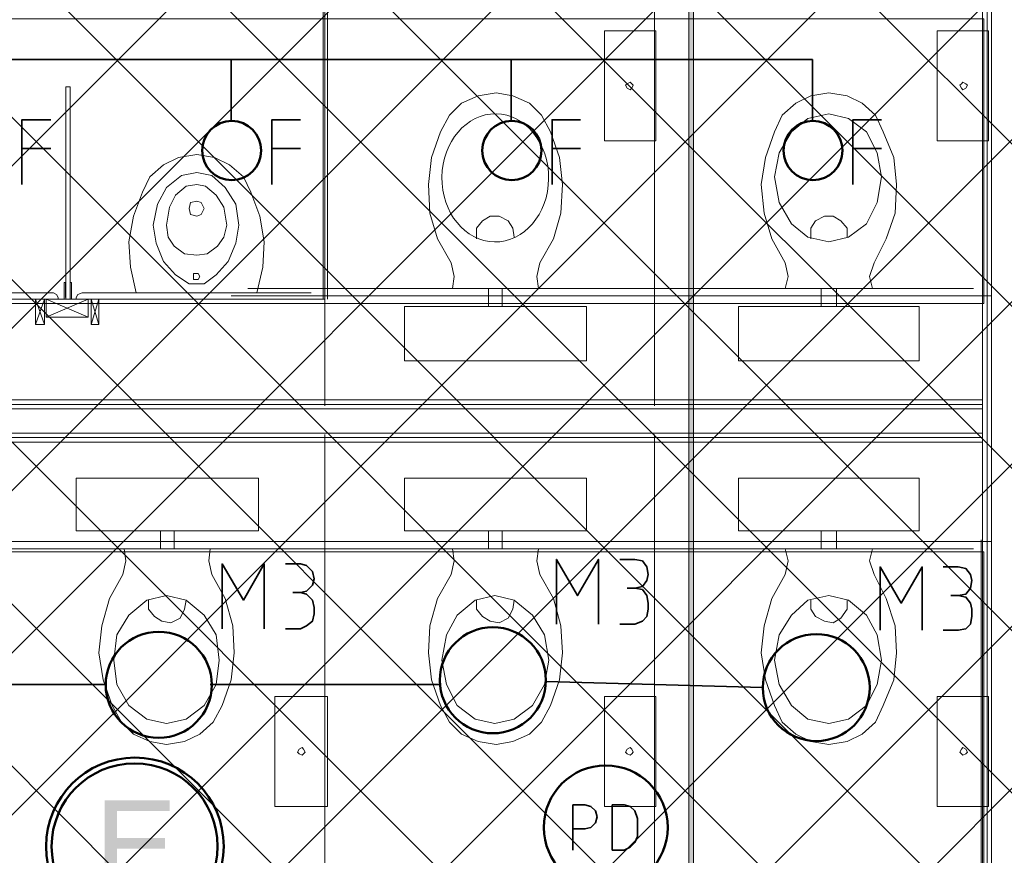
# Model space of a CAD drawing. Header units: millimetres. Extents: x 0.9 to 32.8, y 0.3 to 23.1.
# Tile 40 of 111: x 3 to 4.1, y 14.3 to 15.2. Entities that reach past the tile are written whole.
import ezdxf

# ---------------------------------------------------------------- set-up
doc = ezdxf.new("R2010")
doc.units = ezdxf.units.MM
doc.layers.add('PDF_Geometry', color=9, linetype='Continuous', true_color=0x808080)
doc.layers.add('PDF_Solid Fills', color=7, linetype='Continuous')

msp = doc.modelspace()

# ---------------------------------------------------------------- hatches: boundary and pattern name
h = msp.add_hatch()
h.set_pattern_fill('ANSI37', color=256, scale=0.04)
h.paths.add_polyline_path([(2.2693, 20.3277), (5.0592, 20.3277), (5.0592, 12.9796), (2.2693, 12.9796)])
at = {"layer": 'PDF_Solid Fills', "true_color": 0x808080, "transparency": 33554559}
msp.add_hatch(color=8, dxfattribs=at).paths.add_polyline_path([(3.7792, 22.9427), (3.7758, 22.9427), (3.7758, 0.435), (3.781, 0.435), (3.781, 22.9427)])
at = {"layer": 'PDF_Solid Fills', "transparency": 33554559}
msp.add_hatch(color=256, dxfattribs=at).paths.add_polyline_path([(3.201, 14.3579), (3.1292, 14.3579), (3.1292, 14.2595), (3.2025, 14.2595), (3.2025, 14.2712), (3.1427, 14.2712), (3.1427, 14.3045), (3.196, 14.3045), (3.196, 14.3162), (3.1427, 14.3162), (3.1427, 14.3462), (3.201, 14.3462)])

# ---------------------------------------------------------------- linework, layer by layer
at = {"layer": 'PDF_Geometry', "lineweight": 5}
msp.add_lwpolyline([(3.781, 0.435), (3.781, 22.9427), (3.7792, 22.9427), (3.7758, 22.9427), (3.7758, 0.435)], dxfattribs=at)
at = {"layer": 'PDF_Geometry', "lineweight": 18}
for points in [[(5.0143, 13.6796), (4.1494, 13.6796), (4.1494, 14.2912), (5.0226, 14.2912), (5.0226, 14.2112), (5.0693, 14.2112), (5.0693, 14.3379), (4.1494, 14.3379), (4.1494, 15.8412), (4.1875, 15.8412), (4.1875, 15.8895), (4.1008, 15.8895), (4.1008, 13.6329), (5.0143, 13.6329)], [(5.0143, 13.6379), (4.106, 13.6379), (4.106, 15.8845), (4.1875, 15.8845)], [(4.1875, 15.8795), (4.111, 15.8795), (4.111, 13.6429), (5.0143, 13.6429)], [(3.3759, 14.9128), (3.3759, 15.5495), (3.3709, 15.5495), (3.3709, 14.9128)], [(4.1008, 15.5495), (3.7377, 15.5495), (3.7377, 14.7945), (3.7377, 15.5495), (3.3727, 15.5495), (3.3727, 14.7945)], [(3.6093, 14.9245), (3.6077, 14.9379), (3.6108, 14.9529), (3.626, 14.9795), (3.6343, 15.0078), (3.6359, 15.0395), (3.6325, 15.0695), (3.6226, 15.0979), (3.6126, 15.1162), (3.5993, 15.1295), (3.581, 15.1378), (3.5625, 15.1412), (3.5427, 15.1378), (3.5242, 15.1295), (3.5108, 15.1162), (3.5009, 15.0979), (3.491, 15.0695), (3.4876, 15.0395), (3.4892, 15.0078), (3.4975, 14.9795), (3.5127, 14.9529), (3.516, 14.9379), (3.5142, 14.9245)], [(3.9792, 14.9245), (3.976, 14.9379), (3.981, 14.9529), (3.9943, 14.9795), (4.0042, 15.0078), (4.0058, 15.0395), (4.0027, 15.0695), (3.9909, 15.0979), (3.9826, 15.1162), (3.9677, 15.1295), (3.951, 15.1378), (3.9309, 15.1412), (3.911, 15.1378), (3.8943, 15.1295), (3.8792, 15.1162), (3.8708, 15.0979), (3.8609, 15.0695), (3.856, 15.0395), (3.8593, 15.0078), (3.8677, 14.9795), (3.8826, 14.9529), (3.886, 14.9379), (3.8826, 14.9245)], [(3.5826, 14.9812), (3.581, 14.9912), (3.5759, 14.9995), (3.5659, 15.0045), (3.556, 15.0045), (3.5476, 14.9995), (3.5409, 14.9912), (3.5409, 14.9795)], [(3.951, 14.9812), (3.951, 14.9912), (3.9442, 14.9995), (3.9358, 15.0045), (3.9259, 15.0045), (3.916, 14.9995), (3.911, 14.9912), (3.911, 14.9795)], [(3.0859, 14.9145), (3.0859, 14.9312), (3.0843, 14.9312), (3.0843, 14.9128), (3.0877, 14.9128), (3.091, 14.9128)], [(3.091, 14.9145), (3.091, 14.9312), (3.0926, 14.9312), (3.0926, 14.9128), (3.0859, 14.9128)], [(3.091, 14.9312), (3.091, 14.9329)], [(3.7226, 14.9245), (3.2876, 14.9245)], [(3.6142, 14.9245), (3.5093, 14.9245)], [(3.5542, 14.9045), (3.5542, 14.9245)], [(3.5693, 14.9045), (3.5693, 14.9245)], [(4.0909, 14.9245), (3.656, 14.9245)], [(3.9844, 14.9245), (3.8792, 14.9245)], [(3.9225, 14.9045), (3.9225, 14.9245)], [(3.9392, 14.9045), (3.9392, 14.9245)], [(3.3727, 14.9128), (3.0877, 14.9128), (2.8125, 14.9128), (2.536, 14.9128), (2.5609, 14.9128), (2.5609, 14.8928), (2.536, 14.8928)], [(3.0777, 14.9128), (3.0777, 14.9145), (3.0759, 14.9179), (3.0725, 14.9195), (2.8276, 14.9195), (2.8243, 14.9179), (2.8227, 14.9145), (2.8227, 14.9128), (2.8227, 14.9145)], [(3.0527, 14.8845), (3.0626, 14.9128)], [(3.0527, 14.9128), (3.0626, 14.8845)], [(3.0642, 14.8928), (3.0877, 14.9028), (3.0642, 14.9128)], [(3.1109, 14.8928), (3.0877, 14.9028), (3.1109, 14.9128)], [(3.3576, 14.9195), (3.1044, 14.9195), (3.0994, 14.9179), (3.0976, 14.9145), (3.0976, 14.9128)], [(3.1226, 14.8845), (3.1143, 14.9128)], [(3.1226, 14.9128), (3.1143, 14.8845)], [(3.7408, 14.9162), (3.2693, 14.9162)], [(4.111, 14.9162), (3.6393, 14.9162)], [(4.1008, 14.8012), (2.536, 14.8012)], [(4.1008, 14.7962), (2.536, 14.7962)], [(4.1008, 14.7912), (2.536, 14.7912)], [(4.1008, 14.7645), (2.536, 14.7645)], [(4.1008, 14.7595), (2.536, 14.7595)], [(3.7377, 14.7545), (4.1008, 14.7545), (4.1008, 14.0062), (3.7377, 14.0062), (3.7377, 14.7629), (3.7377, 14.0062), (3.3727, 14.0062), (3.3727, 14.7629), (3.3727, 14.0062), (3.0093, 14.0062), (3.0093, 14.7629)], [(4.1008, 14.7545), (2.536, 14.7545)], [(3.191, 14.6562), (3.191, 14.6362)], [(3.2059, 14.6562), (3.2059, 14.6362)], [(3.5542, 14.6562), (3.5542, 14.6362)], [(3.5693, 14.6562), (3.5693, 14.6362)], [(3.9225, 14.6562), (3.9225, 14.6362)], [(3.9392, 14.6562), (3.9392, 14.6362)], [(3.3777, 14.6445), (2.906, 14.6445)], [(3.7408, 14.6445), (3.2693, 14.6445)], [(4.111, 14.6445), (3.6393, 14.6445)], [(4.0993, 14.6462), (4.0993, 14.0079), (4.0844, 14.0079), (4.0844, 14.0312), (4.0875, 14.0312), (4.0875, 14.0329), (4.0826, 14.0329), (4.0826, 14.0079), (4.0792, 14.0079), (4.0792, 14.0062), (3.716, 14.0062), (3.7442, 14.0062), (3.7442, 14.0095), (3.7426, 14.0095), (3.7426, 14.0079), (3.7377, 14.0079), (3.7377, 14.0095), (3.7359, 14.0095), (3.7359, 14.0079), (3.721, 14.0079)], [(3.3592, 14.6362), (2.9242, 14.6362)], [(3.1509, 14.6362), (3.1527, 14.6229), (3.1493, 14.6079), (3.1344, 14.5812), (3.126, 14.5512), (3.1226, 14.5212), (3.1276, 14.4912), (3.1375, 14.4629), (3.1477, 14.4445), (3.161, 14.4312), (3.1793, 14.4229), (3.1976, 14.4196), (3.2177, 14.4229), (3.2344, 14.4312), (3.2493, 14.4445), (3.2592, 14.4629), (3.2693, 14.4912), (3.2725, 14.5212), (3.2709, 14.5512), (3.2626, 14.5812), (3.2477, 14.6079), (3.2443, 14.6229), (3.2459, 14.6362)], [(3.2508, 14.6362), (3.1459, 14.6362)], [(3.7226, 14.6362), (3.2876, 14.6362)], [(3.5142, 14.6362), (3.516, 14.6229), (3.5127, 14.6079), (3.4975, 14.5812), (3.4892, 14.5512), (3.4876, 14.5212), (3.491, 14.4912), (3.5009, 14.4629), (3.5108, 14.4445), (3.5242, 14.4312), (3.5427, 14.4229), (3.5625, 14.4196), (3.581, 14.4229), (3.5993, 14.4312), (3.6126, 14.4445), (3.6226, 14.4629), (3.6325, 14.4912), (3.6359, 14.5212), (3.6343, 14.5512), (3.626, 14.5812), (3.6108, 14.6079), (3.6077, 14.6229), (3.6093, 14.6362)], [(3.6142, 14.6362), (3.5093, 14.6362)], [(4.0909, 14.6362), (3.656, 14.6362)], [(3.8826, 14.6362), (3.886, 14.6229), (3.8826, 14.6079), (3.8677, 14.5812), (3.8593, 14.5512), (3.856, 14.5212), (3.8609, 14.4912), (3.8708, 14.4629), (3.8792, 14.4445), (3.8943, 14.4312), (3.911, 14.4229), (3.9309, 14.4196), (3.951, 14.4229), (3.9677, 14.4312), (3.9826, 14.4445), (3.9909, 14.4629), (4.0027, 14.4912), (4.0058, 14.5212), (4.0042, 14.5512), (3.9943, 14.5812), (3.981, 14.6079), (3.976, 14.6229), (3.9792, 14.6362)], [(3.9844, 14.6362), (3.8792, 14.6362)], [(3.1777, 14.5795), (3.1777, 14.5695), (3.1843, 14.5612), (3.1926, 14.5562), (3.2025, 14.5545), (3.2127, 14.5595), (3.2177, 14.5695), (3.2192, 14.5795)], [(3.5409, 14.5795), (3.5409, 14.5695), (3.5476, 14.5612), (3.556, 14.5562), (3.5659, 14.5545), (3.5759, 14.5595), (3.581, 14.5695), (3.5826, 14.5795)], [(3.911, 14.5795), (3.911, 14.5695), (3.916, 14.5612), (3.9259, 14.5562), (3.9358, 14.5545), (3.9442, 14.5595), (3.951, 14.5695), (3.951, 14.5795)], [(4.0993, 14.0662), (4.0993, 14.4196)]]:
    msp.add_lwpolyline(points, dxfattribs=at)
at = {"layer": 'PDF_Geometry', "color": 254, "lineweight": 18, "true_color": 0xdcdcdc}
for points in [[(4.1026, 14.9079), (4.1026, 15.2229), (2.6544, 15.2229), (2.6544, 14.9079)], [(4.1026, 14.2012), (4.1026, 14.6329), (2.6477, 14.6329), (2.6477, 14.2012)]]:
    msp.add_lwpolyline(points, close=True, dxfattribs=at)
at = {"layer": 'PDF_Geometry', "lineweight": 18}
for points in [[(3.7393, 15.0879), (3.7393, 15.2095), (3.6826, 15.2095), (3.6826, 15.0879)], [(4.1076, 15.0879), (4.1076, 15.2095), (4.0509, 15.2095), (4.0509, 15.0879)], [(3.7142, 15.1495), (3.7126, 15.1512), (3.7108, 15.1529), (3.7077, 15.1512), (3.7059, 15.1495), (3.7077, 15.1462), (3.7108, 15.1445), (3.7126, 15.1462)], [(4.0844, 15.1495), (4.0826, 15.1512), (4.0792, 15.1529), (4.0776, 15.1512), (4.076, 15.1495), (4.0776, 15.1462), (4.0792, 15.1445), (4.0826, 15.1462)], [(3.091, 14.9128), (3.091, 15.1478), (3.086, 15.1478), (3.086, 14.9128)], [(3.8708, 15.0479), (3.876, 15.0195), (3.8894, 14.9962), (3.9076, 14.9812), (3.9309, 14.9762), (3.9526, 14.9812), (3.9726, 14.9962), (3.9844, 15.0195), (3.9893, 15.0479), (3.9844, 15.0745), (3.9726, 15.0979), (3.9526, 15.1128), (3.9309, 15.1179), (3.9076, 15.1128), (3.8894, 15.0979), (3.876, 15.0745)], [(3.1642, 14.9195), (3.2976, 14.9195), (3.3043, 14.9479), (3.3059, 14.9762), (3.3009, 15.0045), (3.291, 15.0312), (3.2827, 15.0479), (3.2675, 15.0612), (3.2508, 15.0695), (3.231, 15.0728), (3.2109, 15.0695), (3.1942, 15.0612), (3.1793, 15.0479), (3.1709, 15.0312), (3.161, 15.0045), (3.156, 14.9762), (3.1576, 14.9479)], [(3.1827, 14.9945), (3.1861, 14.9745), (3.1942, 14.9545), (3.2075, 14.9395), (3.2226, 14.9295), (3.2393, 14.9295), (3.2526, 14.9395), (3.266, 14.9545), (3.2743, 14.9745), (3.2777, 14.9945), (3.2743, 15.0178), (3.2626, 15.0362), (3.2477, 15.0495), (3.231, 15.0528), (3.2143, 15.0495), (3.1976, 15.0362), (3.1876, 15.0178)], [(3.1976, 14.9945), (3.1994, 14.9812), (3.2059, 14.9712), (3.2177, 14.9629), (3.231, 14.9612), (3.2427, 14.9629), (3.2542, 14.9712), (3.261, 14.9812), (3.2644, 14.9945), (3.261, 15.0145), (3.2526, 15.0279), (3.2409, 15.0379), (3.231, 15.0395), (3.2192, 15.0379), (3.2075, 15.0279), (3.201, 15.0145)], [(3.2393, 15.0129), (3.2359, 15.0195), (3.231, 15.0212), (3.2242, 15.0195), (3.2226, 15.0129), (3.2242, 15.0062), (3.231, 15.0045), (3.2359, 15.0062)], [(3.2344, 14.9379), (3.2326, 14.9412), (3.2276, 14.9412), (3.2276, 14.9345), (3.2326, 14.9345)], [(3.0626, 14.8845), (3.0626, 14.9128), (3.0526, 14.9128), (3.0526, 14.8845)], [(3.0877, 14.9128), (3.1109, 14.9128), (3.1109, 14.8928), (3.0877, 14.8928), (3.0642, 14.8928), (3.0642, 14.9128)], [(3.1226, 14.8845), (3.1226, 14.9128), (3.1143, 14.9128), (3.1143, 14.8845)], [(3.6625, 14.8445), (3.461, 14.8445), (3.461, 14.9045), (3.6625, 14.9045)], [(4.0309, 14.8445), (3.8309, 14.8445), (3.8309, 14.9045), (4.0309, 14.9045)], [(3.2994, 14.7145), (3.0976, 14.7145), (3.0976, 14.6562), (3.2994, 14.6562)], [(3.6625, 14.7145), (3.461, 14.7145), (3.461, 14.6562), (3.6625, 14.6562)], [(4.0309, 14.7145), (3.8309, 14.7145), (3.8309, 14.6562), (4.0309, 14.6562)], [(3.1393, 14.5129), (3.1427, 14.5412), (3.156, 14.5629), (3.1759, 14.5795), (3.1976, 14.5845), (3.2192, 14.5795), (3.2393, 14.5629), (3.2526, 14.5412), (3.256, 14.5129), (3.2526, 14.4862), (3.2393, 14.4629), (3.2192, 14.4479), (3.1976, 14.4429), (3.1759, 14.4479), (3.156, 14.4629), (3.1427, 14.4862)], [(3.5025, 14.5129), (3.5077, 14.5412), (3.5192, 14.5629), (3.5393, 14.5795), (3.561, 14.5845), (3.5826, 14.5795), (3.6027, 14.5629), (3.616, 14.5412), (3.621, 14.5129), (3.616, 14.4862), (3.6027, 14.4629), (3.5826, 14.4479), (3.561, 14.4429), (3.5393, 14.4479), (3.5192, 14.4629), (3.5077, 14.4862)], [(3.8708, 14.5129), (3.876, 14.5412), (3.8894, 14.5629), (3.9076, 14.5795), (3.9309, 14.5845), (3.9526, 14.5795), (3.9726, 14.5629), (3.9844, 14.5412), (3.9893, 14.5129), (3.9844, 14.4862), (3.9726, 14.4629), (3.9526, 14.4479), (3.9309, 14.4429), (3.9076, 14.4479), (3.8894, 14.4629), (3.876, 14.4862)], [(3.3759, 14.3512), (3.3759, 14.4729), (3.3175, 14.4729), (3.3175, 14.3512)], [(3.7393, 14.3512), (3.7393, 14.4729), (3.6826, 14.4729), (3.6826, 14.3512)], [(4.1076, 14.3512), (4.1076, 14.4729), (4.0509, 14.4729), (4.0509, 14.3512)], [(3.3511, 14.4112), (3.3492, 14.4145), (3.3477, 14.4162), (3.3443, 14.4145), (3.3427, 14.4112), (3.3443, 14.4095), (3.3477, 14.4079), (3.3492, 14.4095)], [(3.7142, 14.4112), (3.7126, 14.4145), (3.7108, 14.4162), (3.7077, 14.4145), (3.7059, 14.4112), (3.7077, 14.4095), (3.7108, 14.4079), (3.7126, 14.4095)], [(4.0844, 14.4112), (4.0826, 14.4145), (4.0792, 14.4162), (4.0776, 14.4145), (4.076, 14.4112), (4.0776, 14.4095), (4.0792, 14.4079), (4.0826, 14.4095)]]:
    msp.add_lwpolyline(points, close=True, dxfattribs=at)
at = {"layer": 'PDF_Geometry', "color": 7, "lineweight": 35}
for points in [[(2.7177, 15.1095), (2.7177, 15.1778), (3.9126, 15.1778), (3.9126, 15.1095)], [(3.2693, 15.1095), (3.2693, 15.1778)], [(3.5792, 15.1095), (3.5792, 15.1778)], [(3.0376, 15.0395), (3.0376, 15.1112), (3.0694, 15.1112)], [(3.3143, 15.0395), (3.3143, 15.1112), (3.3459, 15.1112)], [(3.6244, 15.0395), (3.6244, 15.1112), (3.656, 15.1112)], [(3.9575, 15.0395), (3.9575, 15.1112), (3.9893, 15.1112)], [(3.0376, 15.0795), (3.0694, 15.0795)], [(3.3143, 15.0795), (3.3459, 15.0795)], [(3.6244, 15.0795), (3.656, 15.0795)], [(3.9575, 15.0795), (3.9893, 15.0795)], [(3.2592, 14.5479), (3.2592, 14.6195), (3.2827, 14.5795), (3.3059, 14.6195), (3.3059, 14.5479)], [(3.3294, 14.6195), (3.3459, 14.6195), (3.3526, 14.6179), (3.3592, 14.6112), (3.361, 14.6029), (3.3592, 14.5962), (3.3526, 14.5895), (3.3459, 14.5879), (3.3375, 14.5879)], [(3.6293, 14.5529), (3.6293, 14.6245), (3.6526, 14.5845), (3.6758, 14.6245), (3.6758, 14.5529)], [(3.6993, 14.6245), (3.716, 14.6245), (3.7244, 14.6229), (3.7293, 14.6162), (3.7309, 14.6079), (3.7293, 14.6012), (3.7244, 14.5945), (3.716, 14.5929), (3.7077, 14.5929)], [(3.9875, 14.5462), (3.9875, 14.6162), (4.011, 14.5762), (4.0343, 14.6162), (4.0343, 14.5462)], [(4.0575, 14.6162), (4.0742, 14.6162), (4.0826, 14.6145), (4.0875, 14.6079), (4.0893, 14.6012), (4.0875, 14.5929), (4.0826, 14.5862), (4.0742, 14.5845), (4.0659, 14.5845)], [(3.3294, 14.5479), (3.3459, 14.5479), (3.3526, 14.5512), (3.3592, 14.5562), (3.361, 14.5645), (3.361, 14.5712), (3.3592, 14.5795), (3.3526, 14.5862), (3.3459, 14.5879)], [(3.6993, 14.5529), (3.716, 14.5529), (3.7244, 14.5562), (3.7293, 14.5612), (3.7309, 14.5695), (3.7309, 14.5762), (3.7293, 14.5845), (3.7244, 14.5912), (3.716, 14.5929)], [(4.0575, 14.5462), (4.0742, 14.5462), (4.0826, 14.5479), (4.0875, 14.5529), (4.0893, 14.5612), (4.0893, 14.5695), (4.0875, 14.5762), (4.0826, 14.5829), (4.0742, 14.5845)], [(3.6176, 14.4895), (3.8575, 14.4829)], [(2.8893, 14.4862), (3.1292, 14.4862)], [(3.2459, 14.4862), (3.5009, 14.4862)], [(3.6476, 14.3029), (3.6476, 14.3529), (3.6609, 14.3529), (3.6675, 14.3512), (3.6727, 14.3462), (3.6743, 14.3395), (3.6727, 14.3329), (3.6675, 14.3279), (3.6609, 14.3262), (3.6476, 14.3262)]]:
    msp.add_lwpolyline(points, dxfattribs=at)
msp.add_lwpolyline([(3.691, 14.3029), (3.7043, 14.3029), (3.7108, 14.3062), (3.716, 14.3112), (3.7192, 14.3179), (3.7192, 14.3379), (3.716, 14.3462), (3.7108, 14.3512), (3.7043, 14.3529), (3.691, 14.3529)], close=True, dxfattribs=at)
at = {"layer": 'PDF_Geometry', "color": 3, "lineweight": 50}
for centre, radius in [((3.2698, 15.0772), 0.0327), ((3.5799, 15.0772), 0.0327), ((3.9133, 15.0772), 0.0327), ((3.189, 14.4858), 0.0587), ((3.5589, 14.4908), 0.0587), ((3.9169, 14.4827), 0.0592), ((3.6839, 14.3279), 0.0686)]:
    msp.add_circle(centre, radius, dxfattribs=at)
at = {"layer": 'PDF_Geometry', "color": 4, "lineweight": 50}
for centre, radius in [((3.1627, 14.3069), 0.0983), ((3.1623, 14.3069), 0.0919)]:
    msp.add_circle(centre, radius, dxfattribs=at)
at = {"layer": 'PDF_Geometry', "lineweight": 18}
msp.add_ellipse((3.5616, 15.0469), major_axis=(0.0004, 0.0709), ratio=0.832848, start_param=1.562952, end_param=7.846137, dxfattribs=at)

doc.saveas('drawing.dxf')
